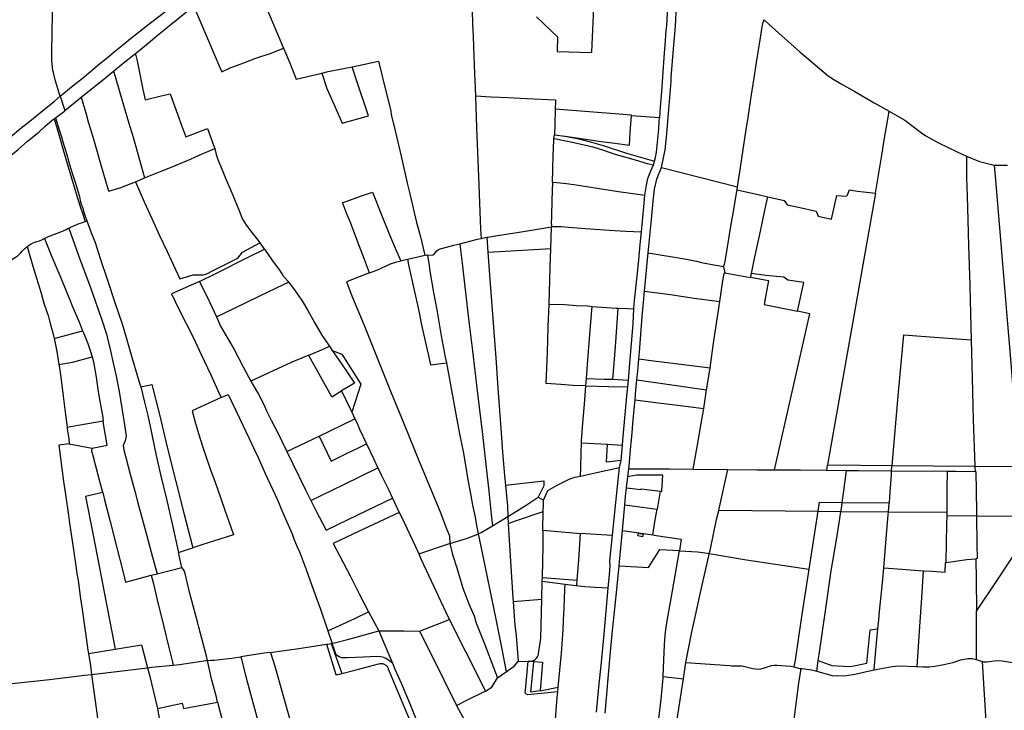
# Model space of a CAD drawing. Header units: inches. Extents: x 210911 to 224988, y 571697 to 586201.
# Tile 248 of 256: x 221031 to 222397, y 579962 to 580921. Entities that reach past the tile are written whole.
import ezdxf

# ---------------------------------------------------------------- set-up
doc = ezdxf.new("R2010")
doc.units = ezdxf.units.IN
doc.header["$MEASUREMENT"] = 0

msp = doc.modelspace()

# ---------------------------------------------------------------- linework, layer by layer
for points in [[(221747.82, 580925.371), (221777.329, 580897.274), (221776.639, 580876.957), (221824.788, 580875.648), (221825.368, 580886.917), (221827.868, 580947.75), (221830.629, 581009.519), (221831.83, 581040.341), (221832.847, 581063.313), (221834.078, 581088.8), (221835.497, 581117.033), (221836.57, 581138.014)], [(221920.555, 581056.996), (221917.92, 581051.087), (221916.676, 581046.482), (221916.115, 581042.236), (221916.27, 581037.105), (221916.835, 581031.367), (221917.553, 581025.681), (221926.398, 580980.397), (221928.138, 580968.77), (221929.691, 580957.596), (221930.013, 580940.807), (221929.516, 580930.48), (221928.565, 580912.571), (221927.43, 580906.068), (221926.166, 580886.094), (221925.426, 580875.203), (221922.967, 580841.813), (221921.384, 580821.35), (221919.647, 580799.69), (221918.694, 580785.618)], [(221086.85, 580814.923), (221085.443, 580819.159), (221079.719, 580837.894), (221077.326, 580847.881), (221076.71, 580850.663), (221075.03, 580864.248), (221075.337, 580875.181), (221075.701, 580904.233), (221075.911, 580928.428), (221075.984, 580942.075), (221076.108, 580959.382), (221076.266, 580983.652), (221076.191, 580999.63), (221076.026, 581016.849), (221075.912, 581037.451), (221075.934, 581040.827)], [(221655.221, 581013.736), (221656.398, 580990.324), (221657.493, 580962.04), (221658.549, 580935.584), (221659.378, 580913.977), (221659.621, 580907.147), (221660.073, 580897.627), (221661.018, 580871.652), (221661.534, 580857.789), (221662.748, 580826.178), (221663.099, 580815.335)], [(221921.429, 580716.152), (221926.593, 580740.425), (221928.686, 580758.358), (221931.779, 580796.716), (221934.784, 580835.656), (221935.129, 580841.076), (221938.116, 580880.88), (221940.844, 580912.344), (221942.507, 580941.219), (221942.362, 580956.793), (221940.177, 580971.485), (221933.826, 581009.386)], [(221344.224, 580997.349), (221349.495, 580987.107), (221363.654, 580959.883), (221374.017, 580935.578), (221388.697, 580900.385), (221396.694, 580881.879)], [(221086.85, 580814.923), (221104.867, 580829.727), (221117.059, 580839.815), (221128.928, 580849.541), (221141.495, 580859.89), (221152.289, 580868.755), (221161.909, 580876.68), (221175.427, 580887.735), (221184.273, 580894.984), (221196.675, 580904.695), (221210.253, 580915.345), (221225.381, 580927.196), (221238.035, 580937.065), (221252.613, 580948.498), (221263.412, 580957.134), (221264.184, 580957.913), (221270.387, 580963.019)], [(221190.628, 580873.988), (221206.182, 580886.191), (221223.757, 580901.371), (221249.903, 580922.295), (221271.931, 580939.956)], [(221271.931, 580939.956), (221277.77, 580926.433), (221292.562, 580891.979), (221308.524, 580855.035), (221311.191, 580848.966), (221322.743, 580854.34), (221341.807, 580861.445), (221358.448, 580867.738), (221366.701, 580870.476), (221377.224, 580874.024), (221396.694, 580881.879)], [(222027.096, 580689.027), (222028.105, 580695.148), (222031.164, 580715.851), (222035.103, 580740.981), (222038.844, 580765.398), (222041.832, 580785.592), (222046.224, 580814.308), (222050.331, 580840.684), (222053.513, 580861.896), (222058.851, 580896.258), (222061.219, 580911.418), (222063.556, 580921.293)], [(222063.527, 580921.319), (222063.556, 580921.293)], [(222063.556, 580921.293), (222066.009, 580919.129), (222089.25, 580898.262), (222113.513, 580876.591), (222153.012, 580843.463), (222160.881, 580838.142), (222171.066, 580832.384), (222190.084, 580821.44), (222190.109, 580821.491), (222216.561, 580805.681), (222237.727, 580794.038)], [(221160.936, 580849.877), (221174.356, 580860.956), (221189.378, 580873.008), (221190.628, 580873.988)], [(221190.628, 580873.988), (221191.917, 580871.492), (221193.398, 580864.198), (221195.745, 580852.736), (221200.989, 580826.546), (221204.886, 580810.161), (221225.089, 580815.003), (221239.635, 580818.178), (221249.617, 580790.206), (221255.684, 580773.332), (221261.173, 580758.607), (221291.199, 580770.159), (221299.733, 580747.061), (221301.306, 580742.252)], [(221396.694, 580881.879), (221405.272, 580862.081), (221414.163, 580838.914), (221449.77, 580847.228)], [(221449.77, 580847.228), (221458.904, 580849.147), (221477.58, 580852.864), (221491.98, 580855.829)], [(221449.77, 580847.228), (221457.151, 580825.834), (221465.234, 580807.326), (221478.353, 580777.564), (221514.812, 580787.675), (221498.261, 580837.134), (221491.98, 580855.829)], [(221491.98, 580855.829), (221507.515, 580859.027), (221528.639, 580863.584), (221533.694, 580842.827), (221545.577, 580794.236), (221546.31, 580789.525), (221552.179, 580765.024), (221559.909, 580731.669), (221568.905, 580692.42), (221572.02, 580679.449), (221581.537, 580639.575), (221586.356, 580621.634), (221592.89, 580594.264)], [(221115.401, 580813.151), (221132.15, 580826.51), (221144.822, 580836.684), (221160.936, 580849.877)], [(221160.936, 580849.877), (221163.022, 580842.577), (221169.046, 580821.662), (221177.021, 580794.868), (221183.191, 580774.262), (221187.9, 580757.945), (221194.501, 580734.959), (221204.03, 580701.483)], [(220989.134, 580736.44), (220991.958, 580737.98), (220995.853, 580741.009), (220999.841, 580744.23), (221006.084, 580749.228), (221017.628, 580758.692), (221032.321, 580770.687), (221044.392, 580780.468), (221062.01, 580794.81), (221078.68, 580808.295), (221086.85, 580814.923)], [(221086.85, 580814.923), (221093.416, 580795.155)], [(221663.099, 580815.335), (221685.053, 580814.192), (221708.478, 580813.18), (221734.118, 580811.961), (221774.282, 580810.035), (221774.198, 580807.993), (221773.898, 580797.109)], [(221663.099, 580815.335), (221663.704, 580799.644), (221664.844, 580771.64), (221667.992, 580692.07), (221669.535, 580654.367), (221670.486, 580630.578), (221671, 580617.435)], [(221093.416, 580795.155), (221115.401, 580813.151)], [(221115.401, 580813.151), (221116.667, 580810.89), (221118.246, 580805.841), (221122.217, 580792.024), (221125.829, 580779.572), (221128.374, 580770.833), (221133.351, 580753.836), (221144.111, 580716.503), (221149.582, 580697.737), (221152.938, 580686.626), (221154.101, 580683.246), (221170.92, 580688.297), (221191.11, 580696.264)], [(221080.461, 580785.167), (221092.562, 580794.456), (221093.416, 580795.155)], [(221773.898, 580797.109), (221773.313, 580775.882), (221772.824, 580761.32)], [(221879.762, 580788.731), (221773.898, 580797.109)], [(221787.948, 580759.434), (221806.767, 580756.911), (221822.597, 580754.496), (221837.944, 580752.122), (221856.594, 580749.792), (221867.067, 580748.409), (221877.029, 580747.143), (221878.263, 580764.829), (221879.734, 580788.288)], [(221879.762, 580788.731), (221879.734, 580788.288)], [(221879.734, 580788.288), (221918.694, 580785.618)], [(222218.412, 580680.387), (222221.686, 580699.745), (222227.488, 580733.273), (222231.184, 580756.928), (222235.211, 580780.534), (222237.727, 580794.038)], [(222237.727, 580794.038), (222238.945, 580793.368), (222259.494, 580781.649), (222282.503, 580764.21), (222288.56, 580759.891), (222306.12, 580750.18), (222332.777, 580737.242), (222344.789, 580731.714)], [(220782.05, 580550.648), (220800.352, 580564.07), (220844.483, 580598.021), (220856.412, 580606.02), (220864.92, 580611.632), (220873.867, 580618.495), (220885.075, 580627.221), (220895.676, 580635.658), (220907.914, 580645.186), (220919.803, 580654.201), (220929.33, 580661.403), (220944.822, 580674.332), (220961.294, 580687.987), (220972.825, 580697.2), (220989.228, 580710.346), (221013.86, 580729.621), (221028.511, 580741.183), (221041.307, 580752.757), (221056.981, 580765.255), (221065.361, 580772.9), (221075.753, 580781.553), (221078.42, 580783.601)], [(221078.42, 580783.601), (221080.461, 580785.167)], [(221078.42, 580783.601), (221082.837, 580768.36), (221086.792, 580755.28), (221091.088, 580740.504), (221094.241, 580729.389), (221098.757, 580713.805), (221102.033, 580702.845), (221108.448, 580681.482), (221113.96, 580663.199), (221117.534, 580652.576), (221121.564, 580641.069)], [(221080.461, 580785.167), (221085.56, 580768.137), (221088.915, 580757.077), (221090.119, 580752.96), (221092.992, 580743.034), (221095.31, 580735.434), (221098.967, 580723.262), (221103.141, 580709.45), (221107.336, 580695.866), (221113.5, 580675.565), (221114.499, 580670.3), (221115.88, 580664.942), (221118.003, 580659.37), (221118.897, 580655.476), (221121.251, 580648.588), (221123.677, 580641.854)], [(221911.809, 580725.043), (221913.144, 580729.701), (221914.38, 580737.477), (221917.724, 580769.894), (221918.51, 580779.77), (221918.694, 580785.618)], [(221772.248, 580756.452), (221772.824, 580761.32)], [(221772.824, 580761.32), (221787.247, 580759.528), (221787.948, 580759.434)], [(221770.199, 580695.622), (221771.198, 580732.055), (221771.94, 580753.848), (221772.248, 580756.452)], [(221772.248, 580756.452), (221775.535, 580755.752), (221799.752, 580750.844), (221814.408, 580747.465), (221826.31, 580744.562), (221841.219, 580740.044), (221855.425, 580735.08), (221870.103, 580730.634), (221885.208, 580726.451), (221901.492, 580721.759), (221910.229, 580719.527)], [(221787.948, 580759.434), (221806.739, 580755.658), (221824.182, 580751.322), (221840.378, 580746.534), (221873.131, 580736.155), (221911.809, 580725.043)], [(221204.03, 580701.483), (221226.79, 580710.856), (221241.984, 580717.068), (221267.606, 580727.766), (221279.898, 580733.028), (221301.306, 580742.252)], [(221301.306, 580742.252), (221302.012, 580740.095), (221303.225, 580734.276), (221305.74, 580726.959), (221311.472, 580712.773), (221316.23, 580701.437), (221324.862, 580680.984), (221335.595, 580654.755), (221339.98, 580644.276), (221342.245, 580640.435), (221345.448, 580635.496), (221352.866, 580625.791), (221361.503, 580614.867), (221364.038, 580611.314)], [(221898.617, 580677.79), (221898.972, 580680.288), (221900.827, 580691.304), (221902.739, 580700.847), (221906.762, 580711.476), (221910.229, 580719.527)], [(221910.229, 580719.527), (221911.809, 580725.043)], [(222344.789, 580731.714), (222345.155, 580702.238), (222345.721, 580676.154), (222346.75, 580643.14), (222347.854, 580607.103), (222348.73, 580580.438), (222349.52, 580551.943), (222349.597, 580551.766), (222350.702, 580512.579), (222351.479, 580476.649)], [(222344.789, 580731.714), (222363.041, 580724.511), (222383.437, 580719.066)], [(222383.437, 580719.066), (222385.631, 580692.869), (222390.245, 580637.58), (222394.753, 580582.749), (222399.024, 580532.208), (222401.816, 580499.028), (222401.791, 580499.028), (222405.386, 580455.858), (222409.802, 580403.604), (222414.121, 580350.866), (222417.697, 580305.054), (222417.925, 580302.112)], [(222383.437, 580719.066), (222383.463, 580719.066), (222401.711, 580719.061)], [(221903.149, 580597.69), (221907.577, 580643.978), (221910.201, 580669.367), (221911.889, 580686.02), (221914.937, 580699.602), (221916.71, 580704.772), (221921.429, 580716.152)], [(221921.429, 580716.152), (222027.096, 580689.027)], [(221191.11, 580696.264), (221198.52, 580699.214), (221204.03, 580701.483)], [(221191.11, 580696.264), (221203.526, 580668.546), (221213.869, 580645.206), (221224.473, 580621.541), (221235.201, 580599.251), (221246.775, 580574.184), (221252.629, 580561.448), (221271.419, 580567.048), (221285.117, 580567.029), (221290.27, 580568.508), (221298.114, 580572.585), (221333.198, 580590.163), (221340.014, 580598.487), (221364.038, 580611.314)], [(221770.199, 580695.622), (221769.398, 580670.525), (221768.745, 580648.074), (221768.403, 580637.598), (221768.631, 580636.434), (221768.816, 580634.047)], [(221770.199, 580695.622), (221776.176, 580695.365), (221789.678, 580693.74), (221803.109, 580691.835), (221820.623, 580689.15), (221832.249, 580687.258), (221861.644, 580682.661), (221898.617, 580677.79)], [(221516.309, 580569.752), (221507.785, 580592.148), (221502.177, 580606.464), (221494.56, 580626.989), (221489.848, 580639.8), (221484.425, 580652.544), (221478.759, 580667.215), (221483.703, 580668.995), (221503.81, 580676.046), (221520.335, 580681.803), (221532.856, 580650.275), (221544.325, 580621.648), (221553.219, 580600.793), (221559.474, 580586.259)], [(221893.682, 580626.537), (221895.552, 580646.675), (221897.004, 580661.189), (221898.617, 580677.79)], [(222007.677, 580578.612), (222008.923, 580581.619), (222009.783, 580585.284), (222012.668, 580602.429), (222018.022, 580634.785), (222021.441, 580655.008), (222025.707, 580680.598), (222026.4, 580684.804)], [(222026.4, 580684.804), (222027.096, 580689.027)], [(222026.4, 580684.804), (222057.49, 580677.94), (222068.985, 580675.384)], [(222068.985, 580675.384), (222091.854, 580670.298), (222096.196, 580664.364), (222111.775, 580660.835), (222136.036, 580655.193), (222139.242, 580648.361), (222157.697, 580644.169), (222164.875, 580677.175), (222176.903, 580676.081), (222179.08, 580677.115), (222179.68, 580678.238), (222182.701, 580684.893), (222193.818, 580683.308), (222218.412, 580680.387)], [(222218.412, 580680.387), (222151.797, 580303.018)], [(222046.292, 580568.941), (222050.68, 580589.864), (222058.785, 580627.755), (222065.91, 580660.99), (222068.985, 580675.384)], [(221098.569, 580631.766), (221103.587, 580633.99), (221113.032, 580638.049), (221116.288, 580639.108), (221121.564, 580641.069)], [(221121.564, 580641.069), (221123.677, 580641.854)], [(221123.677, 580641.854), (221129.329, 580626.649), (221135.152, 580611.753), (221142.472, 580589.595), (221151.955, 580561.18), (221163.201, 580527.365), (221172.905, 580498.936), (221178.544, 580479.955), (221187.375, 580449.364), (221193.102, 580428.859), (221197.036, 580416.494), (221198.704, 580411.3)], [(221064.855, 580617.3), (221067.643, 580618.63), (221071.593, 580620.542), (221077.739, 580623.186), (221081.172, 580624.274), (221084.146, 580625.479), (221089.868, 580627.733), (221094.851, 580630.047), (221097.569, 580631.324), (221098.569, 580631.766)], [(221098.569, 580631.766), (221112.018, 580593.789), (221129.227, 580548.154), (221144.765, 580504.696)], [(221678.843, 580619.051), (221683.183, 580619.967), (221691.239, 580621.151), (221723.814, 580626.2), (221743.743, 580629.537), (221768.851, 580633.586)], [(221767.993, 580603.438), (221768.908, 580632.857), (221768.851, 580633.586)], [(221768.816, 580634.047), (221782.506, 580633.953), (221792.407, 580633.194), (221815.897, 580631.472), (221848.979, 580629.188), (221871.955, 580627.786), (221893.682, 580626.537)], [(221768.816, 580634.047), (221768.851, 580633.586)], [(221882.937, 580519.545), (221882.96, 580520.412), (221884.114, 580531.531), (221887.662, 580565.096), (221890.039, 580587.761), (221892.112, 580609.123), (221893.682, 580626.537)], [(221040.712, 580606.152), (221043.743, 580608.248), (221046.427, 580609.955), (221049.142, 580611.333), (221051.665, 580612.25), (221054.367, 580613.068), (221058.102, 580614.29), (221062.409, 580616.133), (221064.855, 580617.3)], [(221064.855, 580617.3), (221075.156, 580592.106), (221087.507, 580562.633), (221094.724, 580545.454), (221100.054, 580532.25), (221103.58, 580523.988), (221113.375, 580500.129)], [(221364.038, 580611.314), (221369.433, 580603.75), (221370.28, 580602.556)], [(221596.609, 580594.074), (221605.237, 580594.66), (221610.214, 580600.964), (221612.716, 580602.821), (221633.242, 580608.076), (221641.507, 580610.179)], [(221641.507, 580610.179), (221666.203, 580616.513), (221671, 580617.435)], [(221641.507, 580610.179), (221642.011, 580605.489), (221644.738, 580583.058), (221648.669, 580550.335), (221654.648, 580498.476), (221659.262, 580461.298), (221665.849, 580405.946), (221672.91, 580345.29), (221678.128, 580299.225), (221681.691, 580266.357), (221685.275, 580234.2), (221687.053, 580218.573)], [(221671, 580617.435), (221673.164, 580617.852), (221678.843, 580619.051)], [(221678.843, 580619.051), (221680.53, 580598.312)], [(220987.279, 580587.039), (220999.88, 580583.855), (221004.446, 580583.01), (221007.642, 580583.305), (221011.361, 580584.094), (221013.407, 580584.696), (221014.937, 580585.642), (221017.081, 580586.449), (221024.201, 580591.095), (221025.98, 580592.301), (221027.487, 580593.171), (221028.513, 580593.955), (221030.406, 580595.773), (221031.894, 580597.583), (221033.929, 580599.912), (221035.297, 580601.338), (221037.565, 580603.495), (221040.712, 580606.152)], [(221040.712, 580606.152), (221044.588, 580593.223), (221050.343, 580574.259), (221054.402, 580561.08), (221060.218, 580541.635), (221064.268, 580527.667), (221067.948, 580516.868), (221070.007, 580510.686), (221072.515, 580501.26)], [(221280.124, 580557.802), (221302.837, 580569.05), (221346.677, 580590.876), (221370.28, 580602.556)], [(221370.28, 580602.556), (221380.767, 580587.774), (221389.897, 580575.183), (221392.043, 580572.153), (221395.954, 580566.136), (221402.831, 580558.021), (221403.771, 580556.834)], [(221680.53, 580598.312), (221736.292, 580601.583), (221767.993, 580603.438)], [(221680.53, 580598.312), (221682.503, 580573.07), (221685.295, 580536.41), (221691.328, 580451.749), (221694.354, 580409.68), (221699.521, 580341.235), (221700.296, 580326.686), (221703.602, 580287.922), (221704.854, 580274.659)], [(221765.528, 580526.164), (221767.192, 580577.096), (221767.993, 580603.438)], [(221898.131, 580544.274), (221903.149, 580597.69)], [(221903.149, 580597.69), (221956.193, 580588.58), (221970.073, 580585.896), (221977.173, 580584.138), (221988.962, 580581.791), (222007.677, 580578.612)], [(221516.309, 580569.752), (221526.312, 580573.628), (221545.502, 580582.032), (221552.061, 580584.329), (221559.474, 580586.259)], [(221559.474, 580586.259), (221563.309, 580587.257), (221568.89, 580588.55)], [(221568.89, 580588.55), (221575.246, 580590.021), (221592.89, 580594.264)], [(221568.89, 580588.55), (221570.506, 580580.825), (221578.278, 580545.489), (221584.061, 580519.03), (221588.513, 580497.667), (221593.675, 580474.769), (221597.5, 580456.942), (221600.844, 580442.159), (221622.979, 580444.952)], [(221592.89, 580594.264), (221594.336, 580594.611), (221596.101, 580594.038), (221596.609, 580594.074)], [(221596.609, 580594.074), (221598.832, 580579.992), (221600.035, 580572.216), (221605.205, 580542.238), (221609.43, 580518.593), (221615.696, 580482.338), (221621.064, 580452.659), (221622.979, 580444.952)], [(221516.309, 580569.752), (221484.214, 580557.302), (221492.618, 580535.573), (221508.09, 580497.937), (221545.515, 580405.313), (221563.681, 580360.521), (221578.531, 580323.932), (221585.525, 580306.968), (221607.777, 580253.343), (221614.225, 580237.95), (221623.721, 580213.207), (221627.323, 580204.421), (221627.822, 580193.799)], [(222002.379, 580529.846), (222005.678, 580552.405), (222008.051, 580566.879), (222008.546, 580568.559), (222009.374, 580569.862)], [(222007.677, 580578.612), (222009.374, 580569.862)], [(222009.374, 580569.862), (222045.151, 580563.426), (222045.151, 580563.502)], [(222045.151, 580563.502), (222046.292, 580568.941)], [(222110.121, 580516.435), (222119.049, 580556.212), (222096.993, 580559.408), (222091.471, 580563.554), (222066.221, 580565.937), (222046.292, 580568.941)], [(221280.124, 580557.802), (221241.449, 580540.556), (221252.32, 580517.532), (221271.184, 580480.417), (221282.479, 580456.222), (221295.71, 580428.207), (221305.742, 580406.365), (221310.351, 580396.44)], [(221280.124, 580557.802), (221294.152, 580529.533), (221303.572, 580508.557)], [(221303.572, 580508.557), (221328.844, 580520.727), (221364.044, 580537.647), (221396.803, 580553.372), (221403.771, 580556.834)], [(221403.771, 580556.834), (221410.816, 580547.947), (221416.395, 580539.906), (221423.033, 580529.829), (221430.43, 580517.456), (221439.899, 580500.756), (221450.148, 580482.994), (221458.17, 580471.017), (221460.156, 580468.148)], [(222045.151, 580563.502), (222070.088, 580558.983), (222065.801, 580536.187), (222063.878, 580525.629), (222110.121, 580516.435)], [(221890.057, 580450.201), (221890.78, 580459.722), (221894.893, 580509.242), (221896.682, 580528.362), (221898.131, 580544.274)], [(221898.131, 580544.274), (221933.934, 580539.48), (221967.042, 580534.732), (222002.379, 580529.846)], [(221988.98, 580437.92), (221993.793, 580472.283), (222002.379, 580529.846)], [(221816.55, 580412.742), (221798.251, 580413.307), (221781.674, 580414.495), (221761.36, 580415.983), (221763.077, 580459.131), (221764.369, 580494.935), (221765.528, 580526.164)], [(221765.528, 580526.164), (221787.47, 580525.63), (221803.505, 580524.389), (221819.346, 580523.88), (221825.372, 580523.068)], [(221817.216, 580422.34), (221819.059, 580448.91), (221823.045, 580495.91), (221825.372, 580523.068)], [(221825.372, 580523.068), (221844.983, 580521.619), (221858.546, 580520.707), (221861.217, 580520.633)], [(221854.061, 580421.578), (221857.665, 580467.002), (221861.217, 580520.633)], [(221861.217, 580520.633), (221874.818, 580520.259), (221882.937, 580519.545)], [(221875.595, 580419.997), (221877.638, 580444.401), (221882.07, 580498.802), (221882.937, 580519.545)], [(222078.24, 580296.18), (222127.652, 580512.949), (222110.121, 580516.435)], [(221072.515, 580501.26), (221076.576, 580486.403), (221078.278, 580478.686)], [(221113.375, 580500.129), (221117.961, 580489.056)], [(221144.765, 580504.696), (221150.835, 580484.737), (221153.977, 580473.052), (221156.634, 580461.591), (221159.904, 580446.553), (221164.258, 580426.189), (221168.466, 580404.986), (221172.411, 580381.596), (221175.085, 580364.852), (221177.29, 580349.475), (221178.153, 580343.157), (221177.163, 580336.595), (221174.32, 580329.866), (221175.206, 580323.852), (221183.909, 580290.161), (221190.296, 580266.512), (221194.692, 580250.416), (221206.999, 580204.383), (221215.084, 580174.878), (221221.415, 580151.838)], [(221303.572, 580508.557), (221309.513, 580495.832), (221318.753, 580480.112), (221328.34, 580463.093), (221341.366, 580438.506), (221351.57, 580419.374)], [(221078.278, 580478.686), (221117.961, 580489.056)], [(221117.961, 580489.056), (221119.527, 580485.274), (221125.021, 580471.702), (221128.504, 580461.747), (221131.063, 580453.054), (221131.072, 580453.02)], [(221078.278, 580478.686), (221078.763, 580476.488), (221082.066, 580460.46), (221083.965, 580448.434), (221084.936, 580442.341)], [(222241.58, 580302.336), (222250.718, 580403.93), (222257.737, 580483.532), (222306.718, 580479.783), (222351.479, 580476.649)], [(222351.479, 580476.649), (222352.692, 580424.021), (222354.21, 580365.558), (222356.551, 580301.856)], [(221431.784, 580455.397), (221451.653, 580463.901), (221460.48, 580467.68)], [(221460.156, 580468.148), (221460.48, 580467.68)], [(221460.48, 580467.68), (221464.387, 580462.036)], [(221464.387, 580462.036), (221473.207, 580449.291), (221483.309, 580434.612), (221495.246, 580416.657), (221477.382, 580405.79)], [(221464.387, 580462.036), (221477.848, 580456.847), (221503.942, 580415.294), (221491.501, 580376.196)], [(221084.936, 580442.341), (221104.069, 580445.704), (221131.072, 580453.02)], [(221131.072, 580453.02), (221132.872, 580446.006), (221136.697, 580425.029), (221139.984, 580401.481), (221145.757, 580368.707), (221146.398, 580364.012)], [(221431.784, 580455.397), (221407.629, 580445.058), (221351.57, 580419.374)], [(221463.961, 580397.626), (221432.599, 580453.933), (221431.784, 580455.397)], [(221887.41, 580421.126), (221888.628, 580433.108), (221889.607, 580444.268), (221890.057, 580450.201)], [(221890.057, 580450.201), (221910.345, 580447.686), (221941.194, 580443.976), (221988.98, 580437.92)], [(221084.936, 580442.341), (221085.623, 580438.032), (221087.944, 580420.929), (221090.689, 580398.317), (221093.606, 580376.469), (221096.277, 580355.474)], [(221622.979, 580444.952), (221628.508, 580414.234), (221632.303, 580393.84), (221637.102, 580368.552), (221641.794, 580343.974), (221646.011, 580321.628), (221649.212, 580302.499), (221652.674, 580282.383), (221656.258, 580262.927), (221659.254, 580247.201), (221662.714, 580230.641), (221664.484, 580218.919), (221667.192, 580207.15)], [(221983.991, 580407.25), (221987.371, 580426.43), (221988.98, 580437.92)], [(221351.57, 580419.374), (221352.766, 580417.131), (221353.41, 580416.051)], [(221816.55, 580412.742), (221817.216, 580422.34)], [(221854.061, 580421.578), (221841.759, 580421.605), (221817.216, 580422.34)], [(221875.595, 580419.997), (221854.061, 580421.578)], [(221874.787, 580411.309), (221875.595, 580419.997)], [(221884.76, 580393.403), (221886.011, 580407.354), (221887.41, 580421.126)], [(221887.41, 580421.126), (221932.835, 580414.537), (221983.991, 580407.25)], [(221198.704, 580411.3), (221213.973, 580414.8), (221224.442, 580372.944), (221235.497, 580327.815), (221247.283, 580280.127), (221258.558, 580236.092), (221270.975, 580187.767)], [(221198.704, 580411.3), (221203.356, 580391.802), (221208.623, 580371.547), (221213.14, 580349.864), (221214.337, 580343.091), (221220.216, 580316.185), (221226.218, 580289.891), (221234.838, 580253.71), (221242.313, 580221.076), (221251.215, 580181.493)], [(221353.41, 580416.051), (221356.629, 580410.659), (221362.09, 580401.329), (221369.672, 580387.113), (221373.198, 580378.251), (221379.577, 580365.346), (221385.265, 580354.343)], [(221463.961, 580397.626), (221476.393, 580405.188)], [(221476.393, 580405.188), (221477.382, 580405.79)], [(221477.382, 580405.79), (221483.797, 580392.219), (221491.501, 580376.196)], [(221810.261, 580333.444), (221810.345, 580336.382), (221812.359, 580361.166), (221814.927, 580393.042), (221816.55, 580412.742)], [(221816.55, 580412.742), (221848.622, 580412.11), (221874.787, 580411.309)], [(221867.311, 580330.524), (221867.939, 580337.478), (221870.746, 580368.111), (221874.05, 580403.372), (221874.787, 580411.309)], [(221980.106, 580381.307), (221983.991, 580407.25)], [(221310.351, 580396.44), (221270.013, 580377.958), (221274.354, 580362.395), (221278.824, 580346.63), (221284.145, 580329.145), (221288.44, 580316.325), (221295.171, 580297.352), (221302.264, 580277.544), (221309.206, 580257.633), (221315.861, 580238.634), (221322.518, 580219.457), (221327.199, 580205.879), (221283.581, 580191.812), (221270.975, 580187.767)], [(221310.351, 580396.44), (221320.066, 580400.891), (221335.851, 580368.019), (221349.237, 580339.776), (221355.701, 580325.628), (221361.541, 580313.304), (221371.549, 580291.258), (221388.51, 580254.305), (221395.996, 580236.38), (221408.729, 580207.116), (221411.147, 580200.124), (221415.961, 580189.011), (221419.065, 580182.151), (221421.296, 580176.377), (221428.253, 580157.66), (221438.593, 580129.038), (221448.053, 580102.441), (221456.998, 580076.627), (221458.316, 580072.644)], [(221875.961, 580297.424), (221876.429, 580301.83), (221879.085, 580328.93), (221879.278, 580333.479), (221880.694, 580347.259), (221881.656, 580360.451), (221883.536, 580379.747), (221884.76, 580393.403)], [(221884.76, 580393.403), (221909.88, 580390.17), (221958.434, 580384.157), (221980.106, 580381.307)], [(221965.637, 580297.24), (221970.875, 580328.029), (221973.267, 580341.424), (221976.626, 580360.644), (221980.106, 580381.307)], [(221096.277, 580355.474), (221111.614, 580358.17), (221146.398, 580364.012)], [(221130.925, 580326.038), (221151.776, 580330.549), (221146.917, 580360.206), (221146.398, 580364.012)], [(221446.478, 580343.146), (221495.989, 580366.862)], [(221491.501, 580376.196), (221495.989, 580366.862)], [(221495.989, 580366.862), (221498.884, 580360.84), (221502.481, 580352.74), (221512.127, 580332.356)], [(221096.277, 580355.474), (221096.56, 580353.249), (221098.805, 580339.219), (221099.276, 580332.307)], [(221385.265, 580354.343), (221388.221, 580348.624), (221401.294, 580321.421)], [(221401.294, 580321.421), (221446.478, 580343.146)], [(221446.478, 580343.146), (221462.941, 580308.044), (221483.392, 580318.191), (221502.857, 580327.696), (221512.127, 580332.356)], [(221099.276, 580332.307), (221084.9, 580330.293), (221091.55, 580279.896), (221094.055, 580261.981), (221098.07, 580233.079), (221099.581, 580221.914), (221104.547, 580188.346), (221108.865, 580159.675), (221109.567, 580154.549), (221110.918, 580147.549), (221111.718, 580142.754), (221114.716, 580120.347), (221117.194, 580102.585), (221119.718, 580085.458), (221122.821, 580062.646), (221125.342, 580045.875), (221126.124, 580040.888)], [(221099.276, 580332.307), (221130.925, 580326.038)], [(221145.771, 580264.914), (221141.938, 580279.817), (221132.854, 580313.53), (221130.626, 580322.098), (221130.925, 580326.038)], [(221512.127, 580332.356), (221521.759, 580311.97), (221527.701, 580299.111)], [(221809.211, 580287.576), (221809.394, 580299.133), (221809.868, 580319.561), (221810.261, 580333.444)], [(221810.261, 580333.444), (221846.363, 580331.742)], [(221865.393, 580309.286), (221845.06, 580306.786), (221846.363, 580331.742)], [(221846.363, 580331.742), (221867.311, 580330.524)], [(221865.393, 580309.286), (221867.311, 580330.524)], [(221401.294, 580321.421), (221409.66, 580304.544), (221426.988, 580269.423), (221434.878, 580253.501)], [(221863.067, 580299.426), (221865.393, 580309.286)], [(221434.878, 580253.501), (221480.525, 580275.949), (221527.701, 580299.111)], [(221527.701, 580299.111), (221532.203, 580289.369), (221542.892, 580267.938), (221548.056, 580257.007)], [(221809.211, 580287.576), (221825.389, 580291.209), (221863.067, 580299.426)], [(221853.561, 580205.42), (221858.13, 580250.979), (221863.067, 580299.426)], [(221874.812, 580286.629), (221874.868, 580287.134), (221875.961, 580297.424)], [(221875.961, 580297.424), (221932.643, 580297.606), (221965.637, 580297.24)], [(221965.637, 580297.24), (222013.567, 580296.707)], [(222001.042, 580240.243), (222013.567, 580296.707)], [(222013.567, 580296.707), (222054.418, 580296.342), (222078.24, 580296.18)], [(222078.24, 580296.18), (222114.69, 580295.932), (222150.49, 580295.615)], [(222151.731, 580302.643), (222150.49, 580295.615)], [(222150.49, 580295.615), (222178.333, 580295.369)], [(222151.797, 580303.018), (222151.731, 580302.643)], [(222151.797, 580303.018), (222241.58, 580302.336)], [(222172.433, 580250.923), (222174.62, 580267.065), (222178.333, 580295.369)], [(222178.333, 580295.369), (222194.709, 580295.228), (222240.913, 580294.925)], [(222237.862, 580250.228), (222238.622, 580258.697), (222240.637, 580289.639), (222240.913, 580294.925)], [(222240.913, 580294.925), (222241.416, 580300.516)], [(222240.913, 580294.925), (222318.528, 580294.201)], [(222241.416, 580300.516), (222241.532, 580301.806)], [(222241.532, 580301.806), (222241.58, 580302.336)], [(222241.58, 580302.336), (222356.565, 580301.463)], [(222356.551, 580301.856), (222356.565, 580301.463)], [(222356.565, 580301.463), (222356.586, 580300.895)], [(222356.565, 580301.463), (222418.012, 580300.996)], [(222356.586, 580300.895), (222356.647, 580299.229)], [(222356.647, 580299.229), (222356.841, 580293.952)], [(221757.604, 580254.218), (221763.935, 580267.244), (221776.835, 580274.74), (221793.361, 580283.077), (221801.343, 580285.809), (221809.211, 580287.576)], [(221873.086, 580271.198), (221874.812, 580286.629)], [(221921.817, 580266.217), (221921.908, 580267.46), (221923.458, 580288.609), (221886.947, 580288.937), (221876.54, 580286.958), (221874.812, 580286.629)], [(222317.974, 580237.151), (222318.333, 580268.711), (222318.528, 580294.201)], [(222318.528, 580294.201), (222329.892, 580294.104), (222356.841, 580293.952)], [(222356.841, 580293.952), (222357.72, 580293.946), (222358.736, 580238.844), (222358.836, 580231.803)], [(221704.854, 580274.659), (221758.213, 580280.688), (221758.24, 580274.083), (221750.221, 580257.998)], [(221704.854, 580274.659), (221707.568, 580245.912), (221707.993, 580231.135)], [(221870.603, 580247.51), (221871.712, 580258.912), (221873.086, 580271.198)], [(221873.086, 580271.198), (221893.255, 580269.068), (221893.505, 580269.628), (221919.6, 580266.484)], [(221145.771, 580264.914), (221122.078, 580259.284), (221132.414, 580205.411), (221143.617, 580147.963), (221150.109, 580114.204), (221163.092, 580047.015)], [(221145.771, 580264.914), (221148.439, 580254.542), (221156.122, 580224.552), (221165.356, 580187.944), (221173.197, 580157.142), (221177.538, 580140.384)], [(221434.878, 580253.501), (221441.319, 580240.502), (221456.229, 580212.272), (221499.841, 580233.553), (221548.056, 580257.007)], [(221548.056, 580257.007), (221557.579, 580236.848)], [(221707.993, 580231.135), (221710.519, 580232.65), (221733.858, 580246.986), (221750.221, 580257.998)], [(221750.221, 580257.998), (221757.604, 580254.218)], [(221757.426, 580238.401), (221757.627, 580248.853), (221757.604, 580254.218)], [(221919.6, 580266.484), (221915.353, 580241.643)], [(221919.6, 580266.484), (221921.817, 580266.217)], [(221867.223, 580212.044), (221869.104, 580232.116), (221870.603, 580247.51)], [(221870.603, 580247.51), (221894.518, 580244.386), (221915.353, 580241.643)], [(221909.387, 580205.773), (221912.824, 580226.852), (221915.353, 580241.643)], [(222000.911, 580239.651), (222001.042, 580240.243)], [(222001.042, 580240.243), (222139.066, 580238.777)], [(222139.066, 580238.777), (222141.016, 580251.257)], [(222141.016, 580251.257), (222172.433, 580250.923)], [(222170.709, 580238.441), (222170.91, 580239.684), (222172.226, 580249.394)], [(222172.226, 580249.394), (222172.433, 580250.923)], [(222172.433, 580250.923), (222237.862, 580250.228)], [(222236.747, 580237.79), (222237.77, 580249.203)], [(222237.77, 580249.203), (222237.862, 580250.228)], [(221557.579, 580236.848), (221500.965, 580210.37), (221465.877, 580193.983), (221474.675, 580177.11), (221489.128, 580148.876), (221501.927, 580124.109), (221514.856, 580098.936)], [(221557.579, 580236.848), (221560.465, 580230.737), (221579.433, 580190.701), (221584.51, 580179.436)], [(221687.053, 580218.573), (221707.993, 580231.135)], [(221707.993, 580231.135), (221708.618, 580221.446)], [(221708.618, 580221.446), (221720.305, 580225.717), (221757.426, 580238.401)], [(221756.928, 580212.46), (221757.426, 580238.401)], [(221987.891, 580179.922), (221988.881, 580184.352), (221998.122, 580227.078), (222000.911, 580239.651)], [(222126.452, 580158.037), (222139.066, 580238.777)], [(222139.066, 580238.777), (222170.709, 580238.441)], [(222139.133, 580031.269), (222140.344, 580039.556), (222149.53, 580103.713), (222157.31, 580155.988), (222164.366, 580198.754), (222168.593, 580225.379), (222170.706, 580238.423)], [(222170.706, 580238.423), (222170.709, 580238.441)], [(222170.709, 580238.441), (222236.743, 580237.74)], [(222230.166, 580160.208), (222230.721, 580165.9), (222235.912, 580228.484), (222236.743, 580237.74)], [(222236.743, 580237.74), (222236.747, 580237.79)], [(222236.747, 580237.79), (222317.974, 580237.151)], [(222316.859, 580167.691), (222317.79, 580220.995), (222317.912, 580231.744)], [(222317.912, 580231.744), (222317.916, 580232.114)], [(222317.916, 580232.114), (222317.974, 580237.151)], [(222358.837, 580231.765), (222317.916, 580232.114)], [(222358.837, 580231.765), (222359.396, 580192.565), (222359.709, 580172.906), (222357.856, 580172.731)], [(222358.836, 580231.803), (222358.837, 580231.765)], [(222423.439, 580231.214), (222358.837, 580231.765)], [(221667.192, 580207.15), (221670.991, 580208.937), (221687.053, 580218.573)], [(221708.618, 580221.446), (221710.566, 580191.294), (221715.261, 580118.196), (221715.669, 580113.098)], [(221627.822, 580193.799), (221650.627, 580200.721), (221664.232, 580205.758), (221667.192, 580207.15)], [(221667.192, 580207.15), (221670.89, 580189.579), (221691.407, 580088.589), (221699.74, 580047.122), (221706.124, 580015.862)], [(221756.928, 580212.46), (221756.871, 580209.472), (221756.567, 580190.062), (221755.933, 580146.88), (221756.161, 580146.862)], [(221756.928, 580212.46), (221809.017, 580207.619)], [(221804.685, 580142.94), (221806.57, 580171.156), (221809.017, 580207.619)], [(221809.017, 580207.619), (221809.071, 580208.417), (221853.561, 580205.42)], [(221847.625, 580132.351), (221849.322, 580150.262), (221850.34, 580162.946), (221849.754, 580169.597), (221853.561, 580205.42)], [(221862.591, 580162.827), (221863.152, 580168.586), (221867.223, 580212.044)], [(221867.223, 580212.044), (221903.226, 580206.707), (221909.387, 580205.773)], [(221895.929, 580206.705), (221895.189, 580203.175), (221888.774, 580204.506), (221889.513, 580208.032), (221895.929, 580206.705)], [(221909.387, 580205.773), (221914.216, 580205.042), (221948.915, 580200.011), (221946.689, 580183.885)], [(222358.844, 580099.937), (222385.193, 580139.173), (222408.872, 580175.079), (222425.465, 580200.482)], [(221251.215, 580181.493), (221263.609, 580185.403), (221270.975, 580187.767)], [(221584.51, 580179.436), (221625.785, 580193.181), (221627.822, 580193.799)], [(221627.822, 580193.799), (221631.54, 580178.798), (221637.356, 580159.894), (221645.81, 580131.993), (221654.19, 580110.137), (221661.59, 580093.329), (221663.945, 580084.66), (221676.626, 580052.424), (221688.328, 580021.754), (221693.856, 580007.167)], [(221862.591, 580162.827), (221903.26, 580160.728), (221919.044, 580185.749), (221946.403, 580183.904)], [(221255.701, 580160.419), (221251.215, 580181.468), (221251.215, 580181.493)], [(221584.51, 580179.436), (221588.045, 580171.591), (221605.054, 580135.071), (221624.982, 580092.401), (221626.995, 580088.33)], [(221923.956, 580009.185), (221924.683, 580031.954), (221925.533, 580052.994), (221926.67, 580066.569), (221927.598, 580074.527), (221929.587, 580086.584), (221935.469, 580120.29), (221939.987, 580146.542), (221946.403, 580183.904)], [(221946.403, 580183.904), (221946.689, 580183.885)], [(221946.689, 580183.885), (221971.746, 580182.259), (221975.409, 580181.806), (221985.101, 580180.359), (221987.891, 580179.922)], [(221955.471, 580028.497), (221963.395, 580068.743), (221968.584, 580093.806), (221974.663, 580121.849), (221981.044, 580150.402), (221987.188, 580176.769), (221987.891, 580179.922)], [(221987.891, 580179.922), (222039.589, 580171.247), (222126.211, 580158.074)], [(222316.859, 580167.691), (222345.547, 580171.565), (222357.856, 580172.731)], [(222357.856, 580172.731), (222358.167, 580142.757), (222358.851, 580102.855), (222358.844, 580099.937)], [(221221.415, 580151.838), (221255.701, 580160.419)], [(221291.051, 580031.294), (221289.671, 580037.319), (221279.068, 580077.457), (221277.626, 580083.256), (221266.204, 580126.36), (221260.032, 580152.112), (221258.783, 580156.469), (221255.701, 580160.419)], [(221843.275, 579958.436), (221845.061, 579979.057), (221848.269, 580016.837), (221851.168, 580048.614), (221853.912, 580077.621), (221856.631, 580103.299), (221859.839, 580134.596), (221862.591, 580162.827)], [(222126.211, 580158.074), (222115.33, 580089.045), (222106.876, 580031.604), (222105.446, 580022.419)], [(222126.452, 580158.037), (222126.211, 580158.074)], [(222221.911, 580075.186), (222222.697, 580083.314), (222224.833, 580104.248), (222228.143, 580139.448), (222230.166, 580160.208)], [(222230.166, 580160.208), (222249.028, 580158.45), (222272.88, 580156.886), (222285.21, 580156.066)], [(222285.21, 580156.066), (222297.113, 580155.275), (222315.499, 580153.924), (222315.831, 580167.552), (222316.859, 580167.691)], [(221177.538, 580140.384), (221213.144, 580149.679)], [(221213.144, 580149.679), (221221.415, 580151.838)], [(221213.144, 580149.679), (221215.678, 580139.877), (221220.908, 580117.369), (221230.452, 580078.282), (221237.461, 580049.495), (221242.761, 580029.009), (221243.699, 580025.103)], [(221756.013, 580141.364), (221756.161, 580146.862)], [(221756.161, 580146.862), (221804.685, 580142.94)], [(222276.656, 580023.058), (222280.402, 580078.782), (222282.896, 580118.469), (222285.21, 580156.066)], [(221755.34, 580116.368), (221756.013, 580141.364)], [(221756.013, 580141.364), (221787.654, 580137.346)], [(221778.174, 579994.136), (221782.771, 580041.588), (221785.132, 580073.996), (221785.609, 580087.565), (221786.317, 580103.956), (221786.866, 580118.109), (221787.383, 580129.824), (221787.654, 580137.346)], [(221787.654, 580137.346), (221802.609, 580135.535), (221804.178, 580135.362)], [(221804.178, 580135.362), (221804.685, 580142.94)], [(221804.178, 580135.362), (221810.569, 580134.659), (221815.223, 580134.213), (221829.179, 580133.36), (221847.625, 580132.351)], [(221831.26, 579959.636), (221834.735, 579994.185), (221838.187, 580028.95), (221841.766, 580068.048), (221844.536, 580100.027), (221847.625, 580132.351)], [(221715.669, 580113.098), (221755.34, 580116.368)], [(221715.669, 580113.098), (221716.756, 580099.512), (221718.152, 580080.471), (221719.943, 580066.031), (221722.372, 580030.113)], [(221744.581, 580031.833), (221746.074, 580032.657), (221747.409, 580034.091), (221749.449, 580036.47), (221750.197, 580038.254), (221750.558, 580040.746), (221753.894, 580062.34), (221755.34, 580116.368)], [(221458.316, 580072.644), (221495.619, 580089.637), (221514.856, 580098.936)], [(221514.856, 580098.936), (221528.99, 580072.529)], [(222358.945, 580032.645), (222358.88, 580070.972), (222358.819, 580090.762), (222358.844, 580099.937)], [(221585.668, 580071.937), (221626.995, 580088.33)], [(221626.995, 580088.33), (221632.29, 580077.624), (221649.428, 580044.001), (221677.323, 579988.887)], [(221458.316, 580072.644), (221464.109, 580055.132)], [(221464.358, 580055.175), (221465.703, 580055.409), (221487.535, 580061.172), (221497.5, 580063.792), (221528.99, 580072.529)], [(221528.99, 580072.529), (221537.508, 580052.529), (221547.991, 580027.532)], [(221528.99, 580072.529), (221564.462, 580072.483), (221585.668, 580071.937)], [(221585.668, 580071.937), (221601.587, 580040.214), (221637.151, 579969.038)], [(222139.133, 580031.269), (222157.805, 580024.323), (222181.983, 580023.067), (222186.399, 580023.502), (222206.421, 580027.658), (222211.401, 580074.031), (222221.911, 580075.186)], [(222216.977, 580018.456), (222218.274, 580034.991), (222220.505, 580060.652), (222221.911, 580075.186)], [(221163.092, 580047.015), (221199.807, 580053.046)], [(221199.807, 580053.046), (221207.986, 580021.309)], [(221378.804, 580042.678), (221388.092, 580043.965), (221417.889, 580048.167), (221456.391, 580053.842)], [(221456.391, 580053.842), (221458.345, 580054.13), (221463.021, 580054.942)], [(221456.391, 580053.842), (221469.253, 580012.105), (221472.541, 580011.961), (221477.563, 580013.293)], [(221463.021, 580054.942), (221464.109, 580055.132)], [(221463.021, 580054.942), (221472.137, 580029.016), (221477.563, 580013.293)], [(221464.109, 580055.132), (221464.358, 580055.175)], [(221547.991, 580027.532), (221541.041, 580032.816), (221538.614, 580034.334), (221536.044, 580035.529), (221532.114, 580036.448), (221526.151, 580036.719), (221507.707, 580035.885), (221485.39, 580034.996), (221480.002, 580034.848), (221477.25, 580035.252), (221474.182, 580036.24), (221471.654, 580037.992), (221469.999, 580039.584), (221469.015, 580041.503), (221467.387, 580045.764), (221464.358, 580055.175)], [(221126.124, 580040.888), (221163.092, 580047.015)], [(221126.124, 580040.888), (221128.768, 580024.005), (221130.402, 580011.994)], [(221291.051, 580031.294), (221296.038, 580031.634), (221300.486, 580031.945), (221324.86, 580034.635), (221337.486, 580036.244)], [(221378.804, 580042.678), (221369.994, 580041.458), (221337.486, 580036.244)], [(221337.486, 580036.244), (221345.402, 580005.672), (221353.69, 579974.906), (221363.58, 579939.361)], [(221378.804, 580042.678), (221384.569, 580023.564), (221402.376, 579960.91), (221418.593, 579904.372), (221432.837, 579856.3), (221445.302, 579812.607), (221460.723, 579759.734), (221473.333, 579715.308), (221481.651, 579686.319)], [(221207.986, 580021.309), (221213.539, 580021.954), (221243.699, 580025.103)], [(221243.699, 580025.103), (221252.252, 580025.996), (221277.097, 580029.695), (221289.411, 580031.183), (221291.051, 580031.294)], [(221305.32, 579973.458), (221303.542, 579980.239), (221296.811, 580006.136), (221291.051, 580031.294)], [(221477.563, 580013.293), (221495.906, 580018.159), (221523.372, 580025.535), (221526.877, 580026.43), (221529.63, 580026.971)], [(221529.63, 580026.971), (221530.491, 580027.15), (221531.364, 580027.255), (221532.243, 580027.287), (221533.122, 580027.244), (221533.993, 580027.128), (221534.852, 580026.939), (221535.692, 580026.678), (221536.507, 580026.348), (221537.292, 580025.949), (221538.04, 580025.487), (221538.746, 580024.963), (221539.406, 580024.381), (221540.014, 580023.746), (221540.567, 580023.062), (221541.06, 580022.334), (221541.49, 580021.567), (221541.855, 580020.766), (221542.15, 580019.938)], [(221547.991, 580027.532), (221551.364, 580019.489), (221560.402, 579998.749), (221572.494, 579970.216), (221582.864, 579944.718), (221596.082, 579912.526), (221606.642, 579887.642), (221613.245, 579870.136), (221616.401, 579863.273), (221621.597, 579847.284), (221626.149, 579832.78), (221631.98, 579809.083), (221639.032, 579780.865), (221645.01, 579757.374), (221651.863, 579731.21)], [(221706.124, 580015.862), (221716.875, 580023.482), (221722.372, 580030.113)], [(221722.372, 580030.113), (221736.4, 580030.427)], [(221777.556, 579987.665), (221736.039, 579983.831), (221733.363, 579984.88), (221732.369, 579986.868), (221732.543, 579990.033), (221736.4, 580030.427)], [(221736.4, 580030.427), (221739.485, 580030.496), (221741.949, 580030.592), (221743.538, 580031.271), (221744.581, 580031.833)], [(221752.914, 579989.115), (221740.307, 579987.184), (221744.388, 580029.928)], [(221744.388, 580029.928), (221744.581, 580031.833)], [(221744.388, 580029.928), (221756.521, 580029.007), (221752.914, 579989.115)], [(221951.94, 580005.945), (221955.471, 580028.497)], [(221955.471, 580028.497), (222016.166, 580024.62), (222019.264, 580023.978), (222031.738, 580024.04)], [(222031.738, 580024.04), (222033.59, 580024.049), (222048.112, 580020.285), (222051.793, 580019.642), (222056.061, 580019.455), (222059.872, 580019.955), (222064.624, 580021.063), (222074.411, 580024.294), (222077.918, 580024.947), (222081.652, 580025.04), (222100.929, 580023.654), (222105.446, 580022.419)], [(222105.446, 580022.419), (222113.571, 580020.198), (222115.326, 580020.141)], [(222136.992, 580016.614), (222139.133, 580031.269)], [(222216.977, 580018.456), (222226.354, 580020.29), (222241.626, 580022.951), (222250.951, 580023.896), (222274.674, 580023.161), (222276.656, 580023.058)], [(222276.656, 580023.058), (222284.833, 580022.631), (222293.292, 580022.588), (222300.839, 580023.715), (222313.722, 580025.872), (222326.149, 580028.513), (222336.978, 580032.072), (222346.839, 580034.287), (222352.732, 580034.224), (222358.945, 580032.645)], [(222355.774, 579655.529), (222388.996, 579657.926), (222389.633, 579659.577), (222385.023, 579736.91), (222382.458, 579781.673), (222368.836, 579999.491), (222366.956, 580029.841)], [(222358.945, 580032.645), (222359.993, 580032.379), (222366.956, 580029.841)], [(222366.956, 580029.841), (222367.632, 580029.595), (222373.576, 580029.48), (222386.814, 580031.18), (222394.408, 580030.808), (222402.711, 580029.368), (222412.742, 580027.925), (222424.984, 580027.289), (222435.411, 580028.133)], [(221020.136, 579999.615), (221071.844, 580005.099), (221120.567, 580010.774), (221130.402, 580011.994)], [(221130.402, 580011.994), (221168.897, 580016.769), (221207.986, 580021.309)], [(221130.402, 580011.994), (221136.798, 579964.98), (221140.941, 579934.002), (221144.532, 579906.01), (221149.047, 579870.976), (221154.309, 579833.266), (221158.646, 579801.372)], [(221207.986, 580021.309), (221210.638, 580011.019), (221221.905, 579964.748)], [(221542.15, 580019.938), (221568.536, 579957.025), (221602.074, 579875.901), (221604.954, 579868.699), (221608.743, 579858.617), (221611.951, 579849.388), (221615.47, 579838.215), (221621.212, 579816.792), (221629.19, 579785.152), (221635.36, 579760.529)], [(221693.856, 580007.167), (221706.124, 580015.862)], [(221923.796, 580007.484), (221923.956, 580009.185)], [(221923.956, 580009.185), (221951.94, 580005.945)], [(222101.603, 579899.002), (222105.934, 579949.713), (222112.129, 580000.032), (222115.326, 580020.141)], [(222115.326, 580020.141), (222116.899, 580020.089), (222129.57, 580018.513), (222136.992, 580016.614)], [(222136.992, 580016.614), (222141.883, 580015.363), (222158.46, 580010.755), (222166.231, 580010.002), (222178.146, 580010.485), (222190.089, 580012.619), (222214.664, 580018.003), (222216.977, 580018.456)], [(221677.323, 579988.887), (221685.886, 579994.28), (221693.856, 580007.167)], [(221752.914, 579989.115), (221778.174, 579994.136)], [(221777.556, 579987.665), (221778.174, 579994.136)], [(221917.822, 579950.499), (221920.892, 579977.9), (221923.796, 580007.484)], [(221942.84, 579947.262), (221951.94, 580005.945)], [(221637.151, 579969.038), (221653.282, 579977.133), (221674.12, 579987.167), (221677.323, 579988.887)], [(221770.38, 579884.783), (221772.044, 579909.695), (221773.174, 579930.225), (221774.978, 579955.699), (221776.832, 579980.082), (221777.556, 579987.665)], [(221221.905, 579964.748), (221256.24, 579972.328)], [(221256.24, 579972.328), (221257.985, 579964.899), (221305.32, 579973.458)], [(221305.32, 579973.458), (221310.874, 579952.248), (221320.146, 579921.903)], [(221637.151, 579969.038), (221650.681, 579943.206), (221660.177, 579923.658), (221665.379, 579911.836), (221668.457, 579903.955), (221681.964, 579871.364), (221685.843, 579862.942)], [(221221.905, 579964.748), (221222.032, 579964.225), (221233.59, 579899.17)]]:
    msp.add_lwpolyline(points)

doc.saveas('drawing.dxf')
